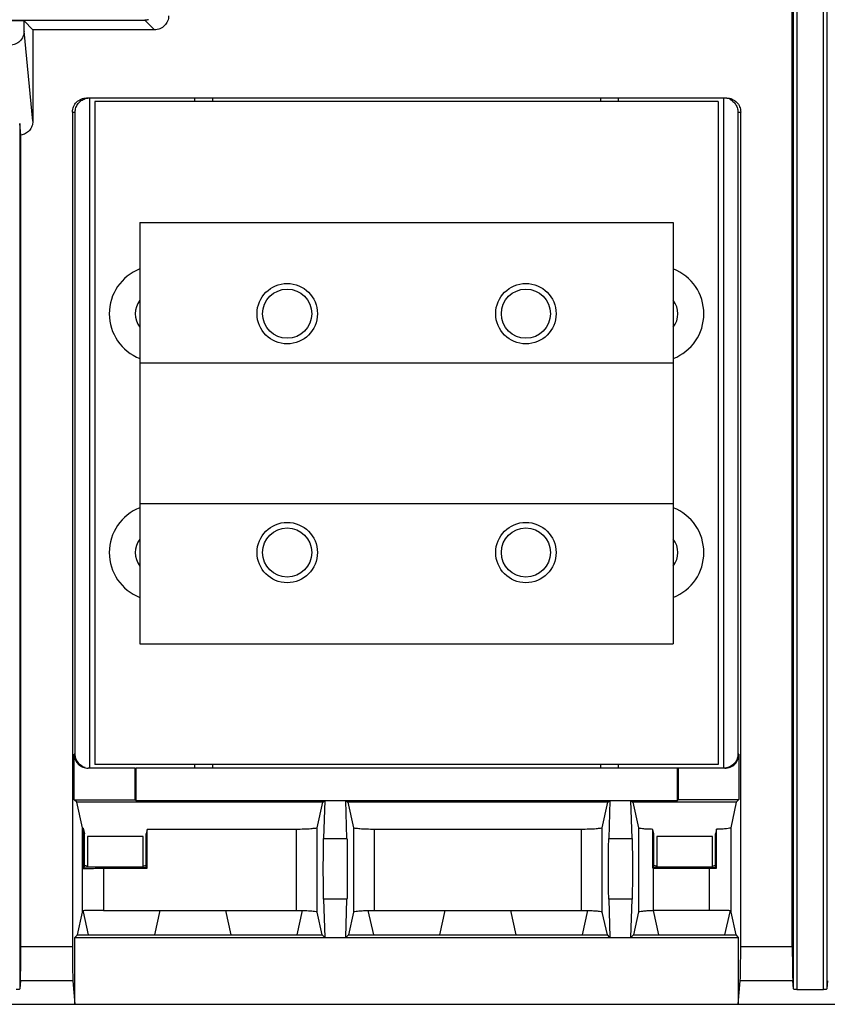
# Model space of a CAD drawing. Extents: x 0 to 17, y 0 to 11.
# Tile 7 of 51: x 3.2 to 3.9, y 7.4 to 8.3. Entities that reach past the tile are written whole.
import ezdxf

# ---------------------------------------------------------------- set-up
doc = ezdxf.new("R2010")
doc.units = 0
doc.header["$LTSCALE"] = 0.935
doc.layers.get('0').update_dxf_attribs({"linetype": 'CONTINUOUS'})

msp = doc.modelspace()

# ---------------------------------------------------------------- linework, layer by layer
at = {"color": 7, "linetype": 'CONTINUOUS'}
for p, q in [((3.90387, 7.37091), (3.90386, 9.284)), ((3.90714, 9.28466), (3.90715, 7.37025)), ((3.93187, 7.37023), (3.93186, 9.28465)), ((3.93514, 9.28398), (3.93515, 7.3709)), ((3.90278, 7.41054), (3.90277, 9.24437)), ((3.03217, 8.27568), (3.29766, 8.27568)), ((3.1846, 8.275), (3.14523, 8.275)), ((3.19289, 8.26667), (3.1846, 8.275)), ((3.1846, 8.26534), (3.1846, 8.275)), ((3.29766, 8.27568), (3.30667, 8.26667)), ((3.19289, 8.18125), (3.1846, 8.26534)), ((3.19289, 8.26667), (3.19289, 8.18125)), ((3.30667, 8.26667), (3.19289, 8.26667)), ((3.84142, 8.20295), (3.243, 8.20294)), ((3.24577, 8.20294), (3.24578, 7.57696)), ((3.34437, 8.19956), (3.34438, 8.20294)), ((3.36078, 8.20294), (3.36078, 8.19956)), ((3.72364, 8.20295), (3.72364, 8.19957)), ((3.74005, 8.20295), (3.74004, 8.19957)), ((3.83888, 7.57696), (3.83888, 8.20295)), ((3.83355, 8.19957), (3.25087, 8.19956)), ((3.25087, 8.19956), (3.25087, 7.58034)), ((3.83355, 8.19957), (3.83355, 7.58034)), ((3.22987, 8.18982), (3.22988, 7.41054)), ((3.22987, 8.18982), (3.23242, 8.18982)), ((3.23242, 7.59008), (3.23242, 8.18982)), ((3.852, 8.18982), (3.85455, 8.18982)), ((3.852, 8.18982), (3.852, 7.59009)), ((3.85455, 7.41054), (3.85455, 8.18982)), ((3.18164, 8.16827), (3.18055, 8.17927)), ((3.18055, 8.17927), (3.18056, 7.37091)), ((3.18165, 7.41054), (3.18164, 8.16827)), ((3.29286, 8.0868), (3.29286, 7.95557)), ((3.29286, 8.0868), (3.79155, 8.0868)), ((3.79155, 8.0868), (3.79155, 7.95557)), ((3.29284, 7.95557), (3.29284, 7.82434)), ((3.29284, 7.95557), (3.79153, 7.95557)), ((3.79153, 7.95557), (3.79153, 7.82434)), ((3.29284, 7.82434), (3.79153, 7.82434)), ((3.29286, 7.82434), (3.29286, 7.6931)), ((3.79155, 7.82434), (3.79155, 7.6931)), ((3.29286, 7.6931), (3.79155, 7.6931)), ((3.23242, 7.59008), (3.2315, 7.59008)), ((3.2315, 7.54761), (3.2315, 7.59008)), ((3.85292, 7.59009), (3.852, 7.59009)), ((3.85292, 7.59009), (3.85292, 7.54762)), ((3.83355, 7.58034), (3.25087, 7.58034)), ((3.34438, 7.57696), (3.34438, 7.58034)), ((3.36078, 7.58034), (3.36078, 7.57696)), ((3.72364, 7.58034), (3.72364, 7.57696)), ((3.74005, 7.58034), (3.74005, 7.57696)), ((3.28844, 7.57696), (3.24463, 7.57696)), ((3.28844, 7.54761), (3.28844, 7.57696)), ((3.8398, 7.57696), (3.28911, 7.57696)), ((3.28911, 7.57696), (3.28911, 7.54695)), ((3.79532, 7.54695), (3.79532, 7.57696)), ((3.79598, 7.57696), (3.79598, 7.54762)), ((3.23399, 7.54513), (3.2315, 7.54761)), ((3.2315, 7.54761), (3.28844, 7.54761)), ((3.46392, 7.54513), (3.23399, 7.54513)), ((3.23926, 7.52137), (3.23399, 7.54513)), ((3.28844, 7.54761), (3.28911, 7.54695)), ((3.28911, 7.54695), (3.79532, 7.54695)), ((3.45865, 7.52137), (3.46392, 7.54513)), ((3.46392, 7.54513), (3.46575, 7.54695)), ((3.46575, 7.54695), (3.46467, 7.51139)), ((3.48543, 7.54695), (3.48725, 7.54513)), ((3.48651, 7.51139), (3.48543, 7.54695)), ((3.73046, 7.54513), (3.48725, 7.54513)), ((3.48725, 7.54513), (3.49252, 7.52137)), ((3.72519, 7.52137), (3.73046, 7.54513)), ((3.73046, 7.54513), (3.73228, 7.54695)), ((3.73228, 7.54695), (3.73121, 7.51139)), ((3.75197, 7.54695), (3.75379, 7.54513)), ((3.75304, 7.51139), (3.75197, 7.54695)), ((3.85044, 7.54513), (3.75379, 7.54513)), ((3.75379, 7.54513), (3.75907, 7.52131)), ((3.79532, 7.54695), (3.79598, 7.54762)), ((3.79598, 7.54762), (3.85292, 7.54762)), ((3.85044, 7.54513), (3.84517, 7.52137)), ((3.85292, 7.54762), (3.85044, 7.54513)), ((3.23926, 7.44266), (3.23926, 7.52135)), ((3.23986, 7.52101), (3.24107, 7.51556)), ((3.23986, 7.521), (3.23986, 7.48326)), ((3.24107, 7.48447), (3.24107, 7.51554)), ((3.29592, 7.51318), (3.24389, 7.51318)), ((3.24389, 7.51317), (3.24389, 7.48564)), ((3.29592, 7.48564), (3.29592, 7.51318)), ((3.29968, 7.51985), (3.29873, 7.51556)), ((3.29873, 7.48447), (3.29873, 7.51556)), ((3.43897, 7.51985), (3.29968, 7.51985)), ((3.29968, 7.48352), (3.29968, 7.51985)), ((3.43897, 7.51985), (3.43897, 7.44418)), ((3.45866, 7.44266), (3.45865, 7.52137)), ((3.49252, 7.52137), (3.49252, 7.44266)), ((3.70551, 7.51985), (3.5122, 7.51985)), ((3.51221, 7.44418), (3.5122, 7.51985)), ((3.70551, 7.51985), (3.70551, 7.44418)), ((3.72519, 7.44266), (3.72519, 7.52137)), ((3.75907, 7.52131), (3.75907, 7.44273)), ((3.77329, 7.51556), (3.77234, 7.51987)), ((3.77234, 7.48352), (3.77234, 7.51987)), ((3.77329, 7.48447), (3.77329, 7.51556)), ((3.82814, 7.51319), (3.7761, 7.51319)), ((3.7761, 7.51319), (3.7761, 7.48564)), ((3.82814, 7.48564), (3.82814, 7.51319)), ((3.83192, 7.51993), (3.83095, 7.51556)), ((3.83095, 7.48447), (3.83095, 7.51556)), ((3.83192, 7.4835), (3.83192, 7.51993)), ((3.84517, 7.52137), (3.84517, 7.44266)), ((3.46467, 7.51139), (3.48651, 7.51139)), ((3.73121, 7.51139), (3.75304, 7.51139)), ((3.24372, 7.48564), (3.24107, 7.48619)), ((3.24372, 7.48499), (3.24372, 7.48564)), ((3.29609, 7.48499), (3.29592, 7.48564)), ((3.29873, 7.48619), (3.29609, 7.48564)), ((3.77593, 7.48564), (3.77329, 7.48619)), ((3.77593, 7.485), (3.77593, 7.48564)), ((3.82831, 7.485), (3.82814, 7.48564)), ((3.83095, 7.48619), (3.82831, 7.48564)), ((3.23986, 7.48326), (3.24107, 7.48447)), ((3.24107, 7.48447), (3.24372, 7.48499)), ((3.24372, 7.48499), (3.29609, 7.48499)), ((3.25894, 7.48352), (3.29968, 7.48352)), ((3.25894, 7.48352), (3.25894, 7.44418)), ((3.29609, 7.48499), (3.29873, 7.48447)), ((3.29873, 7.48447), (3.29968, 7.48352)), ((3.77234, 7.48352), (3.77329, 7.48447)), ((3.77316, 7.48352), (3.77234, 7.48352)), ((3.77316, 7.48352), (3.82549, 7.48352)), ((3.77316, 7.44418), (3.77316, 7.48352)), ((3.77329, 7.48447), (3.77593, 7.485)), ((3.77593, 7.485), (3.82831, 7.485)), ((3.82549, 7.44418), (3.82549, 7.48352)), ((3.82831, 7.485), (3.83095, 7.48447)), ((3.83095, 7.48447), (3.83192, 7.4835)), ((3.48651, 7.45457), (3.46467, 7.45457)), ((3.46467, 7.45457), (3.46575, 7.419)), ((3.48543, 7.419), (3.48651, 7.45457)), ((3.75304, 7.45457), (3.73121, 7.45457)), ((3.73121, 7.45457), (3.73228, 7.41901)), ((3.75197, 7.41901), (3.75304, 7.45457)), ((3.23456, 7.42148), (3.23926, 7.44266)), ((3.23928, 7.4427), (3.23926, 7.44266)), ((3.23986, 7.44392), (3.23986, 7.44301)), ((3.23986, 7.44301), (3.24463, 7.42148)), ((3.25894, 7.44418), (3.43897, 7.44418)), ((3.30674, 7.42148), (3.31178, 7.44418)), ((3.37287, 7.44418), (3.3779, 7.42148)), ((3.44001, 7.42148), (3.44503, 7.44417)), ((3.46335, 7.42148), (3.45866, 7.44266)), ((3.49252, 7.44266), (3.48783, 7.42148)), ((3.50615, 7.44411), (3.51117, 7.42148)), ((3.51221, 7.44418), (3.70551, 7.44418)), ((3.57328, 7.42148), (3.57831, 7.44418)), ((3.6394, 7.44418), (3.64444, 7.42148)), ((3.70654, 7.42148), (3.71156, 7.44417)), ((3.72989, 7.42148), (3.72519, 7.44266)), ((3.75907, 7.44273), (3.75436, 7.42148)), ((3.77267, 7.44417), (3.77316, 7.44417)), ((3.77267, 7.44417), (3.7777, 7.42148)), ((3.82549, 7.44417), (3.77316, 7.44417)), ((3.83981, 7.42148), (3.84459, 7.44301)), ((3.84459, 7.44301), (3.84459, 7.44392)), ((3.84517, 7.44266), (3.84987, 7.42148)), ((3.23217, 7.419), (3.23456, 7.42148)), ((3.23456, 7.42148), (3.46335, 7.42148)), ((3.46575, 7.419), (3.46335, 7.42148)), ((3.48783, 7.42148), (3.48543, 7.419)), ((3.48783, 7.42148), (3.72989, 7.42148)), ((3.73228, 7.41901), (3.72989, 7.42148)), ((3.75436, 7.42148), (3.75197, 7.41901)), ((3.75436, 7.42148), (3.84987, 7.42148)), ((3.84987, 7.42148), (3.85226, 7.41901)), ((3.23217, 7.419), (3.85226, 7.41901)), ((3.23217, 7.35667), (3.23217, 7.419)), ((3.85226, 7.41901), (3.85226, 7.35667)), ((3.18165, 7.41054), (3.22988, 7.41054)), ((3.85455, 7.41054), (3.90278, 7.41054)), ((3.18119, 7.37841), (3.18056, 7.37091)), ((3.23034, 7.37841), (3.18119, 7.37841)), ((3.23034, 7.37841), (3.23217, 7.35667)), ((3.85226, 7.35667), (3.85409, 7.37841)), ((3.90324, 7.3784), (3.85409, 7.3784)), ((3.90387, 7.3709), (3.90324, 7.3784)), ((3.93578, 7.3784), (3.93515, 7.3709)), ((3.90715, 7.37023), (3.93187, 7.37023)), ((1.47234, 7.35666), (3.85226, 7.35667)), ((3.85226, 7.35666), (6.36668, 7.35667))]:
    msp.add_line(p, q, dxfattribs=at)
for points in [[(3.23926, 7.52137), (3.23928, 7.52133), (3.2393, 7.52129), (3.23935, 7.52125), (3.2394, 7.52121), (3.23947, 7.52117), (3.23955, 7.52113), (3.23964, 7.52109), (3.23975, 7.52105), (3.23986, 7.52101)], [(3.23986, 7.44301), (3.23974, 7.44297), (3.23964, 7.44293), (3.23954, 7.4429), (3.23947, 7.44286), (3.2394, 7.44282), (3.23935, 7.44278), (3.2393, 7.44274), (3.23928, 7.4427)], [(3.84517, 7.44266), (3.84515, 7.4427), (3.84513, 7.44274), (3.84509, 7.44278), (3.84503, 7.44282), (3.84497, 7.44286), (3.84489, 7.4429), (3.8448, 7.44293), (3.8447, 7.44297), (3.84459, 7.44301)]]:
    msp.add_lwpolyline(points, dxfattribs=at)
for centre, radius in [((3.43066, 8.0015), 0.02822), ((3.65375, 8.0015), 0.02822), ((3.43066, 8.0015), 0.02297), ((3.65376, 8.0015), 0.02297), ((3.43066, 7.7784), 0.02822), ((3.43066, 7.7784), 0.02297), ((3.65375, 7.7784), 0.02822), ((3.65376, 7.77841), 0.02297)]:
    msp.add_circle(centre, radius, dxfattribs=at)
for centre, radius, start, end in [((3.30927, 8.0015), 0.04495, 111.41612, 248.58388), ((3.77515, 8.0015), 0.04495, 291.40466, 68.59534), ((3.30927, 8.0015), 0.02067, 142.59835, 217.40162), ((3.77515, 8.0015), 0.02067, 322.53949, 37.46047), ((3.30927, 7.7784), 0.04495, 111.41788, 248.58212), ((3.77515, 7.77841), 0.04495, 291.40291, 68.5971), ((3.30927, 7.7784), 0.02067, 142.60452, 217.39545), ((3.77515, 7.77841), 0.02067, 322.53332, 37.46664)]:
    msp.add_arc(centre, radius, start, end, dxfattribs=at)
at = {"color": 4, "linetype": 'CONTINUOUS'}
msp.add_open_spline([(0.2175, 10.8), (0.2175, 10.8), (0.2175, 10.8), (0.21751, 10.8), (0.21752, 10.8), (0.21753, 10.8), (0.21755, 10.8), (0.21757, 10.8), (0.21759, 10.8), (0.21764, 10.8), (0.21769, 10.8), (0.21775, 10.8), (0.21782, 10.8), (0.2179, 10.8), (0.218, 10.8), (0.21813, 10.8), (0.2183, 10.8), (0.21851, 10.8), (0.21876, 10.8), (0.21901, 10.8), (0.21927, 10.8), (0.2196, 10.8), (0.22002, 10.8), (0.22053, 10.8), (0.22103, 10.8), (0.22171, 10.8), (0.22255, 10.8), (0.22356, 10.8), (0.22457, 10.8), (0.22558, 10.8), (0.22659, 10.8), (0.22793, 10.8), (0.22962, 10.8), (0.23164, 10.8), (0.23366, 10.8), (0.23568, 10.8), (0.2377, 10.8), (0.23972, 10.8), (0.24241, 10.8), (0.24577, 10.8), (0.24981, 10.8), (0.25385, 10.8), (0.25789, 10.8), (0.26193, 10.8), (0.26732, 10.8), (0.27405, 10.8), (0.28213, 10.8), (0.29021, 10.8), (0.29828, 10.8), (0.30636, 10.8), (0.31444, 10.8), (0.32252, 10.8), (0.33329, 10.8), (0.34676, 10.8), (0.36291, 10.8), (0.37907, 10.8), (0.39523, 10.8), (0.41138, 10.8), (0.42754, 10.8), (0.44908, 10.8), (0.47601, 10.8), (0.50832, 10.8), (0.54064, 10.8), (0.57295, 10.8), (0.60527, 10.8), (0.63758, 10.8), (0.66989, 10.8), (0.70221, 10.8), (0.74529, 10.8), (0.79915, 10.8), (0.86378, 10.8), (0.9284, 10.8), (0.99303, 10.8), (1.05766, 10.8), (1.12229, 10.8), (1.18691, 10.8), (1.27308, 10.8), (1.3808, 10.8), (1.51005, 10.8), (1.63931, 10.8), (1.76856, 10.8), (1.89782, 10.8), (2.02707, 10.8), (2.15633, 10.8), (2.28558, 10.8), (2.41484, 10.8), (2.58718, 10.8), (2.8026, 10.8), (3.06111, 10.8), (3.31962, 10.8), (3.57813, 10.8), (3.83664, 10.8), (4.09516, 10.8), (4.35367, 10.8), (4.61218, 10.8), (4.95686, 10.8), (5.38771, 10.8), (5.90473, 10.8), (6.42175, 10.8), (6.93877, 10.8), (7.45579, 10.8), (7.97281, 10.8), (8.48983, 10.8), (9.00685, 10.8), (9.52387, 10.8), (10.04089, 10.8), (10.55791, 10.8), (11.07493, 10.8), (11.59196, 10.8), (12.02281, 10.8), (12.36749, 10.8), (12.626, 10.8), (12.88451, 10.8), (13.14302, 10.8), (13.40153, 10.8), (13.66004, 10.8), (13.91855, 10.8), (14.17706, 10.8), (14.39248, 10.8), (14.56482, 10.8), (14.69408, 10.8), (14.82334, 10.8), (14.95259, 10.8), (15.08185, 10.8), (15.2111, 10.8), (15.34036, 10.8), (15.46961, 10.8), (15.59887, 10.8), (15.70658, 10.8), (15.79275, 10.8), (15.85738, 10.8), (15.922, 10.8), (15.98663, 10.8), (16.05126, 10.8), (16.11589, 10.8), (16.18051, 10.8), (16.23437, 10.8), (16.27746, 10.8), (16.30977, 10.8), (16.34208, 10.8), (16.3744, 10.8), (16.40671, 10.8), (16.43902, 10.8), (16.47134, 10.8), (16.50365, 10.8), (16.53058, 10.8), (16.55212, 10.8), (16.56828, 10.8), (16.58444, 10.8), (16.60059, 10.8), (16.61675, 10.8), (16.63291, 10.8), (16.64637, 10.8), (16.65714, 10.8), (16.66522, 10.8), (16.6733, 10.8), (16.68138, 10.8), (16.68946, 10.8), (16.69754, 10.8), (16.70561, 10.8), (16.71235, 10.8), (16.71773, 10.8), (16.72177, 10.8), (16.72581, 10.8), (16.72985, 10.8), (16.73389, 10.8), (16.73725, 10.8), (16.73995, 10.8), (16.74197, 10.8), (16.74399, 10.8), (16.74601, 10.8), (16.74803, 10.8), (16.75005, 10.8), (16.75173, 10.8), (16.75307, 10.8), (16.75408, 10.8), (16.75509, 10.8), (16.7561, 10.8), (16.75711, 10.8), (16.75796, 10.8), (16.75863, 10.8), (16.75913, 10.8), (16.75964, 10.8), (16.76006, 10.8), (16.7604, 10.8), (16.76065, 10.8), (16.7609, 10.8), (16.76115, 10.8), (16.76136, 10.8), (16.76153, 10.8), (16.76166, 10.8), (16.76176, 10.8), (16.76185, 10.8), (16.76191, 10.8), (16.76197, 10.8), (16.76203, 10.8), (16.76207, 10.8), (16.76209, 10.8), (16.76212, 10.8), (16.76213, 10.8), (16.76214, 10.8), (16.76215, 10.8), (16.76216, 10.8), (16.76216, 10.8), (16.76216, 10.8), (16.76216, 10.79999), (16.76216, 10.79999), (16.76216, 10.79998), (16.76216, 10.79997), (16.76216, 10.79996), (16.76216, 10.79994), (16.76216, 10.79991), (16.76216, 10.79988), (16.76216, 10.79984), (16.76216, 10.7998), (16.76216, 10.79974), (16.76216, 10.79968), (16.76216, 10.79959), (16.76216, 10.79949), (16.76216, 10.79935), (16.76216, 10.79919), (16.76216, 10.79903), (16.76216, 10.79887), (16.76216, 10.79865), (16.76216, 10.79838), (16.76216, 10.79805), (16.76216, 10.79773), (16.76216, 10.7973), (16.76216, 10.79676), (16.76216, 10.79611), (16.76216, 10.79546), (16.76216, 10.79481), (16.76216, 10.79416), (16.76216, 10.7933), (16.76216, 10.79222), (16.76216, 10.79092), (16.76216, 10.78963), (16.76216, 10.78833), (16.76216, 10.78703), (16.76216, 10.78574), (16.76216, 10.78401), (16.76216, 10.78185), (16.76216, 10.77925), (16.76216, 10.77666), (16.76216, 10.77407), (16.76216, 10.77147), (16.76216, 10.76801), (16.76216, 10.76369), (16.76216, 10.75851), (16.76216, 10.75332), (16.76216, 10.74813), (16.76216, 10.74295), (16.76216, 10.73776), (16.76216, 10.73257), (16.76216, 10.72566), (16.76216, 10.71701), (16.76216, 10.70664), (16.76216, 10.69626), (16.76216, 10.68589), (16.76216, 10.67552), (16.76216, 10.66514), (16.76216, 10.65131), (16.76216, 10.63402), (16.76216, 10.61328), (16.76216, 10.59253), (16.76216, 10.57178), (16.76216, 10.55103), (16.76216, 10.53029), (16.76216, 10.50954), (16.76216, 10.48879), (16.76216, 10.46113), (16.76216, 10.42655), (16.76216, 10.38506), (16.76216, 10.34356), (16.76216, 10.30207), (16.76216, 10.26057), (16.76216, 10.21908), (16.76216, 10.17758), (16.76216, 10.12226), (16.76216, 10.0531), (16.76216, 9.97011), (16.76216, 9.88712), (16.76216, 9.80414), (16.76216, 9.72115), (16.76216, 9.63816), (16.76216, 9.55517), (16.76216, 9.47218), (16.76216, 9.38919), (16.76216, 9.27854), (16.76216, 9.14023), (16.76216, 8.97425), (16.76216, 8.80827), (16.76216, 8.64229), (16.76216, 8.47632), (16.76216, 8.31034), (16.76216, 8.14436), (16.76216, 7.97838), (16.76216, 7.75708), (16.76216, 7.48045), (16.76216, 7.1485), (16.76216, 6.81654), (16.76216, 6.48459), (16.76216, 6.15263), (16.76216, 5.82068), (16.76216, 5.48872), (16.76216, 5.15677), (16.76216, 4.82481), (16.76216, 4.49286), (16.76216, 4.1609), (16.76216, 3.82895), (16.76216, 3.49699), (16.76216, 3.22037), (16.76216, 2.99906), (16.76216, 2.83309), (16.76216, 2.66711), (16.76216, 2.50113), (16.76216, 2.33515), (16.76216, 2.16918), (16.76216, 2.0032), (16.76216, 1.83722), (16.76216, 1.69891), (16.76216, 1.58825), (16.76216, 1.50527), (16.76216, 1.42228), (16.76216, 1.33929), (16.76216, 1.2563), (16.76216, 1.17331), (16.76216, 1.09032), (16.76216, 1.00733), (16.76216, 0.92435), (16.76216, 0.85519), (16.76216, 0.79986), (16.76216, 0.75837), (16.76216, 0.71687), (16.76216, 0.67538), (16.76216, 0.63388), (16.76216, 0.59239), (16.76216, 0.5509), (16.76216, 0.51632), (16.76216, 0.48865), (16.76216, 0.46791), (16.76216, 0.44716), (16.76216, 0.42641), (16.76216, 0.40567), (16.76216, 0.38492), (16.76216, 0.36417), (16.76216, 0.34342), (16.76216, 0.32613), (16.76216, 0.3123), (16.76216, 0.30193), (16.76216, 0.29156), (16.76216, 0.28118), (16.76216, 0.27081), (16.76216, 0.26044), (16.76216, 0.25179), (16.76216, 0.24488), (16.76216, 0.23969), (16.76216, 0.2345), (16.76216, 0.22931), (16.76216, 0.22413), (16.76216, 0.21894), (16.76216, 0.21375), (16.76216, 0.20943), (16.76216, 0.20597), (16.76216, 0.20338), (16.76216, 0.20079), (16.76216, 0.19819), (16.76216, 0.1956), (16.76216, 0.19344), (16.76216, 0.19171), (16.76216, 0.19041), (16.76216, 0.18912), (16.76216, 0.18782), (16.76216, 0.18652), (16.76216, 0.18523), (16.76216, 0.18415), (16.76216, 0.18328), (16.76216, 0.18263), (16.76216, 0.18199), (16.76216, 0.18134), (16.76216, 0.18069), (16.76216, 0.18015), (16.76216, 0.17972), (16.76216, 0.17939), (16.76216, 0.17907), (16.76216, 0.1788), (16.76216, 0.17858), (16.76216, 0.17842), (16.76216, 0.17826), (16.76216, 0.1781), (16.76216, 0.17796), (16.76216, 0.17785), (16.76216, 0.17777), (16.76216, 0.1777), (16.76216, 0.17765), (16.76216, 0.17761), (16.76216, 0.17757), (16.76216, 0.17753), (16.76216, 0.17751), (16.76216, 0.17749), (16.76216, 0.17748), (16.76216, 0.17747), (16.76216, 0.17746), (16.76216, 0.17745), (16.76216, 0.17745), (16.76216, 0.17745), (16.76216, 0.17745), (16.76215, 0.17745), (16.76214, 0.17745), (16.76213, 0.17745), (16.76212, 0.17745), (16.76209, 0.17745), (16.76207, 0.17745), (16.76203, 0.17745), (16.76197, 0.17745), (16.76191, 0.17745), (16.76185, 0.17745), (16.76176, 0.17745), (16.76166, 0.17745), (16.76153, 0.17745), (16.76136, 0.17745), (16.76115, 0.17745), (16.7609, 0.17745), (16.76065, 0.17745), (16.7604, 0.17745), (16.76006, 0.17745), (16.75964, 0.17745), (16.75913, 0.17745), (16.75863, 0.17745), (16.75796, 0.17745), (16.75711, 0.17745), (16.7561, 0.17745), (16.75509, 0.17745), (16.75408, 0.17745), (16.75307, 0.17745), (16.75173, 0.17745), (16.75005, 0.17745), (16.74803, 0.17745), (16.74601, 0.17745), (16.74399, 0.17745), (16.74197, 0.17745), (16.73995, 0.17745), (16.73725, 0.17745), (16.73389, 0.17745), (16.72985, 0.17745), (16.72581, 0.17745), (16.72177, 0.17745), (16.71773, 0.17745), (16.71235, 0.17745), (16.70561, 0.17745), (16.69754, 0.17745), (16.68946, 0.17745), (16.68138, 0.17745), (16.6733, 0.17745), (16.66522, 0.17745), (16.65714, 0.17745), (16.64637, 0.17745), (16.63291, 0.17745), (16.61675, 0.17745), (16.60059, 0.17745), (16.58444, 0.17745), (16.56828, 0.17745), (16.55212, 0.17745), (16.53058, 0.17745), (16.50365, 0.17745), (16.47134, 0.17745), (16.43902, 0.17745), (16.40671, 0.17745), (16.3744, 0.17745), (16.34208, 0.17745), (16.30977, 0.17745), (16.27746, 0.17745), (16.23437, 0.17745), (16.18051, 0.17745), (16.11589, 0.17745), (16.05126, 0.17745), (15.98663, 0.17745), (15.922, 0.17745), (15.85738, 0.17745), (15.79275, 0.17745), (15.70658, 0.17745), (15.59887, 0.17745), (15.46961, 0.17745), (15.34036, 0.17745), (15.2111, 0.17745), (15.08185, 0.17745), (14.95259, 0.17745), (14.82334, 0.17745), (14.69408, 0.17745), (14.56482, 0.17745), (14.39248, 0.17745), (14.17706, 0.17745), (13.91855, 0.17745), (13.66004, 0.17745), (13.40153, 0.17745), (13.14302, 0.17745), (12.88451, 0.17745), (12.626, 0.17745), (12.36749, 0.17745), (12.02281, 0.17745), (11.59196, 0.17745), (11.07493, 0.17745), (10.55791, 0.17745), (10.04089, 0.17745), (9.52387, 0.17745), (9.00685, 0.17745), (8.48983, 0.17745), (7.97281, 0.17745), (7.45579, 0.17745), (6.93877, 0.17745), (6.42175, 0.17745), (5.90473, 0.17745), (5.38771, 0.17745), (4.95686, 0.17745), (4.61218, 0.17745), (4.35367, 0.17745), (4.09516, 0.17745), (3.83664, 0.17745), (3.57813, 0.17745), (3.31962, 0.17745), (3.06111, 0.17745), (2.8026, 0.17745), (2.58718, 0.17745), (2.41484, 0.17745), (2.28558, 0.17745), (2.15633, 0.17745), (2.02707, 0.17745), (1.89782, 0.17745), (1.76856, 0.17745), (1.63931, 0.17745), (1.51005, 0.17745), (1.3808, 0.17745), (1.27308, 0.17745), (1.18691, 0.17745), (1.12229, 0.17745), (1.05766, 0.17745), (0.99303, 0.17745), (0.9284, 0.17745), (0.86378, 0.17745), (0.79915, 0.17745), (0.74529, 0.17745), (0.70221, 0.17745), (0.66989, 0.17745), (0.63758, 0.17745), (0.60527, 0.17745), (0.57295, 0.17745), (0.54064, 0.17745), (0.50832, 0.17745), (0.47601, 0.17745), (0.44908, 0.17745), (0.42754, 0.17745), (0.41138, 0.17745), (0.39523, 0.17745), (0.37907, 0.17745), (0.36291, 0.17745), (0.34676, 0.17745), (0.33329, 0.17745), (0.32252, 0.17745), (0.31444, 0.17745), (0.30636, 0.17745), (0.29828, 0.17745), (0.29021, 0.17745), (0.28213, 0.17745), (0.27405, 0.17745), (0.26732, 0.17745), (0.26193, 0.17745), (0.25789, 0.17745), (0.25385, 0.17745), (0.24981, 0.17745), (0.24577, 0.17745), (0.24241, 0.17745), (0.23972, 0.17745), (0.2377, 0.17745), (0.23568, 0.17745), (0.23366, 0.17745), (0.23164, 0.17745), (0.22962, 0.17745), (0.22793, 0.17745), (0.22659, 0.17745), (0.22558, 0.17745), (0.22457, 0.17745), (0.22356, 0.17745), (0.22255, 0.17745), (0.22171, 0.17745), (0.22103, 0.17745), (0.22053, 0.17745), (0.22002, 0.17745), (0.2196, 0.17745), (0.21927, 0.17745), (0.21901, 0.17745), (0.21876, 0.17745), (0.21851, 0.17745), (0.2183, 0.17745), (0.21813, 0.17745), (0.218, 0.17745), (0.2179, 0.17745), (0.21782, 0.17745), (0.21775, 0.17745), (0.21769, 0.17745), (0.21764, 0.17745), (0.21759, 0.17745), (0.21757, 0.17745), (0.21755, 0.17745), (0.21753, 0.17745), (0.21752, 0.17745), (0.21751, 0.17745), (0.2175, 0.17745), (0.2175, 0.17745), (0.2175, 0.17745), (0.2175, 0.17745), (0.2175, 0.17746), (0.2175, 0.17747), (0.2175, 0.17748), (0.2175, 0.17749), (0.2175, 0.17751), (0.2175, 0.17753), (0.2175, 0.17757), (0.2175, 0.17761), (0.2175, 0.17765), (0.2175, 0.1777), (0.2175, 0.17777), (0.2175, 0.17785), (0.2175, 0.17796), (0.2175, 0.1781), (0.2175, 0.17826), (0.2175, 0.17842), (0.2175, 0.17858), (0.2175, 0.1788), (0.2175, 0.17907), (0.2175, 0.17939), (0.2175, 0.17972), (0.2175, 0.18015), (0.2175, 0.18069), (0.2175, 0.18134), (0.2175, 0.18199), (0.2175, 0.18263), (0.2175, 0.18328), (0.2175, 0.18415), (0.2175, 0.18523), (0.2175, 0.18652), (0.2175, 0.18782), (0.2175, 0.18912), (0.2175, 0.19041), (0.2175, 0.19171), (0.2175, 0.19344), (0.2175, 0.1956), (0.2175, 0.19819), (0.2175, 0.20079), (0.2175, 0.20338), (0.2175, 0.20597), (0.2175, 0.20943), (0.2175, 0.21375), (0.2175, 0.21894), (0.2175, 0.22413), (0.2175, 0.22931), (0.2175, 0.2345), (0.2175, 0.23969), (0.2175, 0.24488), (0.2175, 0.25179), (0.2175, 0.26044), (0.2175, 0.27081), (0.2175, 0.28118), (0.2175, 0.29156), (0.2175, 0.30193), (0.2175, 0.3123), (0.2175, 0.32613), (0.2175, 0.34342), (0.2175, 0.36417), (0.2175, 0.38492), (0.2175, 0.40567), (0.2175, 0.42641), (0.2175, 0.44716), (0.2175, 0.46791), (0.2175, 0.48865), (0.2175, 0.51632), (0.2175, 0.5509), (0.2175, 0.59239), (0.2175, 0.63388), (0.2175, 0.67538), (0.2175, 0.71687), (0.2175, 0.75837), (0.2175, 0.79986), (0.2175, 0.85519), (0.2175, 0.92435), (0.2175, 1.00733), (0.2175, 1.09032), (0.2175, 1.17331), (0.2175, 1.2563), (0.2175, 1.33929), (0.2175, 1.42228), (0.2175, 1.50527), (0.2175, 1.58825), (0.2175, 1.69891), (0.2175, 1.83722), (0.2175, 2.0032), (0.2175, 2.16918), (0.2175, 2.33515), (0.2175, 2.50113), (0.2175, 2.66711), (0.2175, 2.83309), (0.2175, 2.99906), (0.2175, 3.22037), (0.2175, 3.49699), (0.2175, 3.82895), (0.2175, 4.1609), (0.2175, 4.49286), (0.2175, 4.82481), (0.2175, 5.15677), (0.2175, 5.48872), (0.2175, 5.82068), (0.2175, 6.15263), (0.2175, 6.48459), (0.2175, 6.81654), (0.2175, 7.1485), (0.2175, 7.48045), (0.2175, 7.75708), (0.2175, 7.97838), (0.2175, 8.14436), (0.2175, 8.31034), (0.2175, 8.47632), (0.2175, 8.64229), (0.2175, 8.80827), (0.2175, 8.97425), (0.2175, 9.14023), (0.2175, 9.27854), (0.2175, 9.38919), (0.2175, 9.47218), (0.2175, 9.55517), (0.2175, 9.63816), (0.2175, 9.72115), (0.2175, 9.80414), (0.2175, 9.88712), (0.2175, 9.97011), (0.2175, 10.0531), (0.2175, 10.12226), (0.2175, 10.17758), (0.2175, 10.21908), (0.2175, 10.26057), (0.2175, 10.30207), (0.2175, 10.34356), (0.2175, 10.38506), (0.2175, 10.42655), (0.2175, 10.46113), (0.2175, 10.48879), (0.2175, 10.50954), (0.2175, 10.53029), (0.2175, 10.55103), (0.2175, 10.57178), (0.2175, 10.59253), (0.2175, 10.61328), (0.2175, 10.63402), (0.2175, 10.65131), (0.2175, 10.66514), (0.2175, 10.67552), (0.2175, 10.68589), (0.2175, 10.69626), (0.2175, 10.70664), (0.2175, 10.71701), (0.2175, 10.72566), (0.2175, 10.73257), (0.2175, 10.73776), (0.2175, 10.74295), (0.2175, 10.74813), (0.2175, 10.75332), (0.2175, 10.75851), (0.2175, 10.76369), (0.2175, 10.76801), (0.2175, 10.77147), (0.2175, 10.77407), (0.2175, 10.77666), (0.2175, 10.77925), (0.2175, 10.78185), (0.2175, 10.78401), (0.2175, 10.78574), (0.2175, 10.78703), (0.2175, 10.78833), (0.2175, 10.78963), (0.2175, 10.79092), (0.2175, 10.79222), (0.2175, 10.7933), (0.2175, 10.79416), (0.2175, 10.79481), (0.2175, 10.79546), (0.2175, 10.79611), (0.2175, 10.79676), (0.2175, 10.7973), (0.2175, 10.79773), (0.2175, 10.79805), (0.2175, 10.79838), (0.2175, 10.79865), (0.2175, 10.79887), (0.2175, 10.79903), (0.2175, 10.79919), (0.2175, 10.79935), (0.2175, 10.79949), (0.2175, 10.79959), (0.2175, 10.79968), (0.2175, 10.79974), (0.2175, 10.7998), (0.2175, 10.79984), (0.2175, 10.79988), (0.2175, 10.79991), (0.2175, 10.79994), (0.2175, 10.79996), (0.2175, 10.79997), (0.2175, 10.79998), (0.2175, 10.79999), (0.2175, 10.79999), (0.2175, 10.8), (0.2175, 10.8), (0.2175, 10.8)], degree=3, knots=[0, 0, 0, 0, 0, 0, 0, 0, 0.000001, 0.000001, 0.000001, 0.000002, 0.000003, 0.000004, 0.000005, 0.000006, 0.000008, 0.00001, 0.000011, 0.000015, 0.000019, 0.000023, 0.000027, 0.000031, 0.000038, 0.000046, 0.000053, 0.000061, 0.000076, 0.000092, 0.000107, 0.000122, 0.000137, 0.000153, 0.000183, 0.000214, 0.000244, 0.000275, 0.000305, 0.000336, 0.000366, 0.000427, 0.000488, 0.000549, 0.00061, 0.000671, 0.000732, 0.000854, 0.000977, 0.001099, 0.001221, 0.001343, 0.001465, 0.001587, 0.001709, 0.001953, 0.002197, 0.002441, 0.002686, 0.00293, 0.003174, 0.003418, 0.003906, 0.004395, 0.004883, 0.005371, 0.005859, 0.006348, 0.006836, 0.007324, 0.007812, 0.008789, 0.009766, 0.010742, 0.011719, 0.012695, 0.013672, 0.014648, 0.015625, 0.017578, 0.019531, 0.021484, 0.023438, 0.025391, 0.027344, 0.029297, 0.03125, 0.033203, 0.035156, 0.039062, 0.042969, 0.046875, 0.050781, 0.054688, 0.058594, 0.0625, 0.066406, 0.070312, 0.078125, 0.085938, 0.09375, 0.101562, 0.109375, 0.117188, 0.125, 0.132812, 0.140625, 0.148438, 0.15625, 0.164062, 0.171875, 0.179688, 0.183594, 0.1875, 0.191406, 0.195312, 0.199219, 0.203125, 0.207031, 0.210938, 0.214844, 0.216797, 0.21875, 0.220703, 0.222656, 0.224609, 0.226562, 0.228516, 0.230469, 0.232422, 0.234375, 0.235352, 0.236328, 0.237305, 0.238281, 0.239258, 0.240234, 0.241211, 0.242188, 0.242676, 0.243164, 0.243652, 0.244141, 0.244629, 0.245117, 0.245605, 0.246094, 0.246582, 0.246826, 0.24707, 0.247314, 0.247559, 0.247803, 0.248047, 0.248291, 0.248413, 0.248535, 0.248657, 0.248779, 0.248901, 0.249023, 0.249146, 0.249268, 0.249329, 0.24939, 0.249451, 0.249512, 0.249573, 0.249634, 0.249664, 0.249695, 0.249725, 0.249756, 0.249786, 0.249817, 0.249847, 0.249863, 0.249878, 0.249893, 0.249908, 0.249924, 0.249939, 0.249947, 0.249954, 0.249962, 0.249969, 0.249973, 0.249977, 0.249981, 0.249985, 0.249989, 0.24999, 0.249992, 0.249994, 0.249995, 0.249996, 0.249997, 0.249998, 0.249999, 0.249999, 0.249999, 0.25, 0.25, 0.25, 0.25, 0.25, 0.25, 0.25, 0.25, 0.25, 0.250001, 0.250001, 0.250001, 0.250002, 0.250003, 0.250004, 0.250005, 0.250006, 0.250008, 0.25001, 0.250011, 0.250015, 0.250019, 0.250023, 0.250027, 0.250031, 0.250038, 0.250046, 0.250053, 0.250061, 0.250076, 0.250092, 0.250107, 0.250122, 0.250137, 0.250153, 0.250183, 0.250214, 0.250244, 0.250275, 0.250305, 0.250336, 0.250366, 0.250427, 0.250488, 0.250549, 0.25061, 0.250671, 0.250732, 0.250854, 0.250977, 0.251099, 0.251221, 0.251343, 0.251465, 0.251587, 0.251709, 0.251953, 0.252197, 0.252441, 0.252686, 0.25293, 0.253174, 0.253418, 0.253906, 0.254395, 0.254883, 0.255371, 0.255859, 0.256348, 0.256836, 0.257324, 0.257812, 0.258789, 0.259766, 0.260742, 0.261719, 0.262695, 0.263672, 0.264648, 0.265625, 0.267578, 0.269531, 0.271484, 0.273438, 0.275391, 0.277344, 0.279297, 0.28125, 0.283203, 0.285156, 0.289062, 0.292969, 0.296875, 0.300781, 0.304688, 0.308594, 0.3125, 0.316406, 0.320312, 0.328125, 0.335938, 0.34375, 0.351562, 0.359375, 0.367188, 0.375, 0.382812, 0.390625, 0.398438, 0.40625, 0.414062, 0.421875, 0.429688, 0.433594, 0.4375, 0.441406, 0.445312, 0.449219, 0.453125, 0.457031, 0.460938, 0.464844, 0.466797, 0.46875, 0.470703, 0.472656, 0.474609, 0.476562, 0.478516, 0.480469, 0.482422, 0.484375, 0.485352, 0.486328, 0.487305, 0.488281, 0.489258, 0.490234, 0.491211, 0.492188, 0.492676, 0.493164, 0.493652, 0.494141, 0.494629, 0.495117, 0.495605, 0.496094, 0.496582, 0.496826, 0.49707, 0.497314, 0.497559, 0.497803, 0.498047, 0.498291, 0.498413, 0.498535, 0.498657, 0.498779, 0.498901, 0.499023, 0.499146, 0.499268, 0.499329, 0.49939, 0.499451, 0.499512, 0.499573, 0.499634, 0.499664, 0.499695, 0.499725, 0.499756, 0.499786, 0.499817, 0.499847, 0.499863, 0.499878, 0.499893, 0.499908, 0.499924, 0.499939, 0.499947, 0.499954, 0.499962, 0.499969, 0.499973, 0.499977, 0.499981, 0.499985, 0.499989, 0.49999, 0.499992, 0.499994, 0.499995, 0.499996, 0.499997, 0.499998, 0.499999, 0.499999, 0.499999, 0.5, 0.5, 0.5, 0.5, 0.5, 0.5, 0.5, 0.5, 0.5, 0.500001, 0.500001, 0.500001, 0.500002, 0.500003, 0.500004, 0.500005, 0.500006, 0.500008, 0.50001, 0.500011, 0.500015, 0.500019, 0.500023, 0.500027, 0.500031, 0.500038, 0.500046, 0.500053, 0.500061, 0.500076, 0.500092, 0.500107, 0.500122, 0.500137, 0.500153, 0.500183, 0.500214, 0.500244, 0.500275, 0.500305, 0.500336, 0.500366, 0.500427, 0.500488, 0.500549, 0.50061, 0.500671, 0.500732, 0.500854, 0.500977, 0.501099, 0.501221, 0.501343, 0.501465, 0.501587, 0.501709, 0.501953, 0.502197, 0.502441, 0.502686, 0.50293, 0.503174, 0.503418, 0.503906, 0.504395, 0.504883, 0.505371, 0.505859, 0.506348, 0.506836, 0.507324, 0.507812, 0.508789, 0.509766, 0.510742, 0.511719, 0.512695, 0.513672, 0.514648, 0.515625, 0.517578, 0.519531, 0.521484, 0.523438, 0.525391, 0.527344, 0.529297, 0.53125, 0.533203, 0.535156, 0.539062, 0.542969, 0.546875, 0.550781, 0.554688, 0.558594, 0.5625, 0.566406, 0.570312, 0.578125, 0.585938, 0.59375, 0.601562, 0.609375, 0.617188, 0.625, 0.632812, 0.640625, 0.648438, 0.65625, 0.664062, 0.671875, 0.679688, 0.683594, 0.6875, 0.691406, 0.695312, 0.699219, 0.703125, 0.707031, 0.710938, 0.714844, 0.716797, 0.71875, 0.720703, 0.722656, 0.724609, 0.726562, 0.728516, 0.730469, 0.732422, 0.734375, 0.735352, 0.736328, 0.737305, 0.738281, 0.739258, 0.740234, 0.741211, 0.742188, 0.742676, 0.743164, 0.743652, 0.744141, 0.744629, 0.745117, 0.745605, 0.746094, 0.746582, 0.746826, 0.74707, 0.747314, 0.747559, 0.747803, 0.748047, 0.748291, 0.748413, 0.748535, 0.748657, 0.748779, 0.748901, 0.749023, 0.749146, 0.749268, 0.749329, 0.74939, 0.749451, 0.749512, 0.749573, 0.749634, 0.749664, 0.749695, 0.749725, 0.749756, 0.749786, 0.749817, 0.749847, 0.749863, 0.749878, 0.749893, 0.749908, 0.749924, 0.749939, 0.749947, 0.749954, 0.749962, 0.749969, 0.749973, 0.749977, 0.749981, 0.749985, 0.749989, 0.74999, 0.749992, 0.749994, 0.749995, 0.749996, 0.749997, 0.749998, 0.749999, 0.749999, 0.749999, 0.75, 0.75, 0.75, 0.75, 0.75, 0.75, 0.75, 0.75, 0.75, 0.750001, 0.750001, 0.750001, 0.750002, 0.750003, 0.750004, 0.750005, 0.750006, 0.750008, 0.75001, 0.750011, 0.750015, 0.750019, 0.750023, 0.750027, 0.750031, 0.750038, 0.750046, 0.750053, 0.750061, 0.750076, 0.750092, 0.750107, 0.750122, 0.750137, 0.750153, 0.750183, 0.750214, 0.750244, 0.750275, 0.750305, 0.750336, 0.750366, 0.750427, 0.750488, 0.750549, 0.75061, 0.750671, 0.750732, 0.750854, 0.750977, 0.751099, 0.751221, 0.751343, 0.751465, 0.751587, 0.751709, 0.751953, 0.752197, 0.752441, 0.752686, 0.75293, 0.753174, 0.753418, 0.753906, 0.754395, 0.754883, 0.755371, 0.755859, 0.756348, 0.756836, 0.757324, 0.757812, 0.758789, 0.759766, 0.760742, 0.761719, 0.762695, 0.763672, 0.764648, 0.765625, 0.767578, 0.769531, 0.771484, 0.773438, 0.775391, 0.777344, 0.779297, 0.78125, 0.783203, 0.785156, 0.789062, 0.792969, 0.796875, 0.800781, 0.804688, 0.808594, 0.8125, 0.816406, 0.820312, 0.828125, 0.835938, 0.84375, 0.851562, 0.859375, 0.867188, 0.875, 0.882812, 0.890625, 0.898438, 0.90625, 0.914062, 0.921875, 0.929688, 0.933594, 0.9375, 0.941406, 0.945312, 0.949219, 0.953125, 0.957031, 0.960938, 0.964844, 0.966797, 0.96875, 0.970703, 0.972656, 0.974609, 0.976562, 0.978516, 0.980469, 0.982422, 0.984375, 0.985352, 0.986328, 0.987305, 0.988281, 0.989258, 0.990234, 0.991211, 0.992188, 0.992676, 0.993164, 0.993652, 0.994141, 0.994629, 0.995117, 0.995605, 0.996094, 0.996582, 0.996826, 0.99707, 0.997314, 0.997559, 0.997803, 0.998047, 0.998291, 0.998413, 0.998535, 0.998657, 0.998779, 0.998901, 0.999023, 0.999146, 0.999268, 0.999329, 0.99939, 0.999451, 0.999512, 0.999573, 0.999634, 0.999664, 0.999695, 0.999725, 0.999756, 0.999786, 0.999817, 0.999847, 0.999863, 0.999878, 0.999893, 0.999908, 0.999924, 0.999939, 0.999947, 0.999954, 0.999962, 0.999969, 0.999973, 0.999977, 0.999981, 0.999985, 0.999989, 0.99999, 0.999992, 0.999994, 0.999995, 0.999996, 0.999997, 0.999998, 0.999999, 0.999999, 0.999999, 1, 1, 1, 1, 1, 1, 1, 1], dxfattribs=at)
at = {"color": 7, "linetype": 'CONTINUOUS'}
for points, knots in [([(3.31979, 8.27979), (3.31979, 8.27809), (3.31911, 8.27464), (3.31619, 8.27027), (3.31183, 8.26735), (3.30838, 8.26667), (3.30667, 8.26667)], [0, 0, 0, 0, 0.250037, 0.5, 0.749963, 1, 1, 1, 1]), ([(3.30107, 8.27613), (3.3007, 8.27603), (3.29995, 8.27587), (3.29881, 8.27572), (3.29804, 8.27568), (3.29766, 8.27568)], [0, 0, 0, 0, 0.333316, 0.666687, 1, 1, 1, 1]), ([(3.1846, 8.26534), (3.1846, 8.26364), (3.18391, 8.26018), (3.18099, 8.25582), (3.17663, 8.2529), (3.17318, 8.25222), (3.17147, 8.25222)], [0, 0, 0, 0, 0.25, 0.5, 0.75, 1, 1, 1, 1]), ([(3.22987, 8.18982), (3.22987, 8.19153), (3.23056, 8.19498), (3.23348, 8.19934), (3.23784, 8.20226), (3.24129, 8.20294), (3.243, 8.20294)], [0, 0, 0, 0, 0.250003, 0.499949, 0.749926, 1, 1, 1, 1]), ([(3.23242, 8.18982), (3.23245, 8.19123), (3.23296, 8.19406), (3.23498, 8.19777), (3.23801, 8.2007), (3.24128, 8.2023), (3.2435, 8.20278), (3.24434, 8.20288)], [0, 0, 0, 0, 0.219884, 0.440005, 0.65048, 0.867593, 1, 1, 1, 1]), ([(3.84142, 8.20295), (3.84313, 8.20295), (3.84658, 8.20226), (3.85094, 8.19934), (3.85386, 8.19498), (3.85455, 8.19153), (3.85455, 8.18982)], [0, 0, 0, 0, 0.250074, 0.500051, 0.749997, 1, 1, 1, 1]), ([(3.84407, 8.20178), (3.84491, 8.20141), (3.84687, 8.20027), (3.84949, 8.19769), (3.85147, 8.19402), (3.85197, 8.19123), (3.852, 8.18982)], [0, 0, 0, 0, 0.183457, 0.446157, 0.720636, 1, 1, 1, 1]), ([(3.19289, 8.18125), (3.19289, 8.1797), (3.19233, 8.17657), (3.1899, 8.17248), (3.1862, 8.16949), (3.18318, 8.16849), (3.18164, 8.16827)], [0, 0, 0, 0, 0.250013, 0.499991, 0.749963, 1, 1, 1, 1]), ([(3.2315, 7.59008), (3.2315, 7.58838), (3.23219, 7.58492), (3.23511, 7.58056), (3.23947, 7.57764), (3.24292, 7.57696), (3.24463, 7.57696)], [0, 0, 0, 0, 0.249963, 0.499948, 0.749963, 1, 1, 1, 1]), ([(3.24164, 7.57762), (3.24032, 7.57806), (3.23789, 7.57931), (3.23493, 7.58221), (3.23295, 7.58588), (3.23245, 7.58867), (3.23242, 7.59008)], [0, 0, 0, 0, 0.251716, 0.492004, 0.743285, 1, 1, 1, 1]), ([(3.852, 7.59009), (3.85198, 7.58867), (3.85147, 7.58584), (3.84944, 7.58212), (3.84641, 7.57921), (3.84305, 7.57755), (3.84074, 7.5771), (3.83979, 7.57701)], [0, 0, 0, 0, 0.217277, 0.433939, 0.641005, 0.854892, 1, 1, 1, 1]), ([(3.8398, 7.57696), (3.8415, 7.57696), (3.84496, 7.57765), (3.84932, 7.58057), (3.85224, 7.58493), (3.85292, 7.58838), (3.85292, 7.59009)], [0, 0, 0, 0, 0.250037, 0.500052, 0.750037, 1, 1, 1, 1]), ([(3.45865, 7.52137), (3.45853, 7.52081), (3.45576, 7.52081), (3.45232, 7.52008), (3.44596, 7.51996), (3.44145, 7.51985), (3.43897, 7.51985)], [0, 0, 0, 0, 0.085887, 0.3041, 0.624635, 1, 1, 1, 1]), ([(3.5122, 7.51985), (3.50972, 7.51985), (3.50522, 7.51996), (3.49886, 7.52008), (3.49541, 7.52081), (3.49265, 7.52081), (3.49252, 7.52137)], [0, 0, 0, 0, 0.375281, 0.695824, 0.914077, 1, 1, 1, 1]), ([(3.72519, 7.52137), (3.72507, 7.52082), (3.7223, 7.52081), (3.71886, 7.52008), (3.71249, 7.51996), (3.70799, 7.51985), (3.70551, 7.51985)], [0, 0, 0, 0, 0.085887, 0.3041, 0.624635, 1, 1, 1, 1]), ([(3.77234, 7.51987), (3.77057, 7.51992), (3.76746, 7.52006), (3.76317, 7.52029), (3.76087, 7.52078), (3.75915, 7.52094), (3.75907, 7.52131)], [0, 0, 0, 0, 0.394706, 0.709786, 0.916715, 1, 1, 1, 1]), ([(3.84517, 7.52137), (3.84509, 7.52101), (3.84337, 7.52084), (3.84107, 7.52036), (3.83679, 7.52013), (3.83368, 7.51998), (3.83192, 7.51993)], [0, 0, 0, 0, 0.083282, 0.290183, 0.605248, 1, 1, 1, 1]), ([(3.46467, 7.45457), (3.46465, 7.45513), (3.46462, 7.45633), (3.46458, 7.45826), (3.46454, 7.46041), (3.46451, 7.46276), (3.46447, 7.46529), (3.46445, 7.46799), (3.46442, 7.47082), (3.46441, 7.47376), (3.46439, 7.47679), (3.46439, 7.47987), (3.46438, 7.48298), (3.46439, 7.48609), (3.46439, 7.48917), (3.46441, 7.49219), (3.46442, 7.49513), (3.46445, 7.49797), (3.46447, 7.50066), (3.46451, 7.5032), (3.46454, 7.50555), (3.46458, 7.5077), (3.46462, 7.50962), (3.46465, 7.51083), (3.46467, 7.51139)], [0, 0, 0, 0, 0.0297, 0.063713, 0.101586, 0.143126, 0.187924, 0.235434, 0.285454, 0.33739, 0.390711, 0.445154, 0.5, 0.554846, 0.609289, 0.66261, 0.714546, 0.764566, 0.812076, 0.856874, 0.898414, 0.936287, 0.9703, 1, 1, 1, 1]), ([(3.48651, 7.51139), (3.48652, 7.51083), (3.48656, 7.50962), (3.4866, 7.5077), (3.48664, 7.50555), (3.48667, 7.5032), (3.4867, 7.50066), (3.48673, 7.49797), (3.48675, 7.49513), (3.48677, 7.49219), (3.48678, 7.48917), (3.48679, 7.48609), (3.48679, 7.48298), (3.48679, 7.47987), (3.48678, 7.47679), (3.48677, 7.47376), (3.48675, 7.47082), (3.48673, 7.46799), (3.4867, 7.46529), (3.48667, 7.46276), (3.48664, 7.46041), (3.4866, 7.45826), (3.48656, 7.45633), (3.48652, 7.45513), (3.48651, 7.45457)], [0, 0, 0, 0, 0.0297, 0.063713, 0.101586, 0.143126, 0.187924, 0.235434, 0.285454, 0.33739, 0.390711, 0.445154, 0.5, 0.554846, 0.609289, 0.66261, 0.714546, 0.764566, 0.812076, 0.856874, 0.898414, 0.936287, 0.9703, 1, 1, 1, 1]), ([(3.73121, 7.45457), (3.73119, 7.45513), (3.73116, 7.45634), (3.73112, 7.45826), (3.73108, 7.46041), (3.73104, 7.46276), (3.73101, 7.4653), (3.73098, 7.46799), (3.73096, 7.47082), (3.73094, 7.47376), (3.73093, 7.47679), (3.73092, 7.47987), (3.73092, 7.48298), (3.73092, 7.48609), (3.73093, 7.48917), (3.73094, 7.49219), (3.73096, 7.49514), (3.73098, 7.49797), (3.73101, 7.50066), (3.73104, 7.5032), (3.73108, 7.50555), (3.73112, 7.5077), (3.73116, 7.50962), (3.73119, 7.51083), (3.73121, 7.51139)], [0, 0, 0, 0, 0.0297, 0.063713, 0.101586, 0.143126, 0.187924, 0.235434, 0.285454, 0.33739, 0.390711, 0.445154, 0.5, 0.554846, 0.609289, 0.66261, 0.714546, 0.764566, 0.812076, 0.856874, 0.898414, 0.936287, 0.9703, 1, 1, 1, 1]), ([(3.75304, 7.51139), (3.75306, 7.51083), (3.75309, 7.50962), (3.75313, 7.5077), (3.75317, 7.50555), (3.75321, 7.5032), (3.75324, 7.50066), (3.75327, 7.49797), (3.75329, 7.49514), (3.75331, 7.49219), (3.75332, 7.48917), (3.75333, 7.48609), (3.75333, 7.48298), (3.75333, 7.47987), (3.75332, 7.47679), (3.75331, 7.47376), (3.75329, 7.47082), (3.75327, 7.46799), (3.75324, 7.4653), (3.75321, 7.46276), (3.75317, 7.46041), (3.75313, 7.45826), (3.75309, 7.45634), (3.75306, 7.45513), (3.75304, 7.45457)], [0, 0, 0, 0, 0.0297, 0.063713, 0.101586, 0.143126, 0.187924, 0.235434, 0.285454, 0.33739, 0.390711, 0.445154, 0.5, 0.554846, 0.609289, 0.66261, 0.714546, 0.764566, 0.812076, 0.856874, 0.898414, 0.936287, 0.9703, 1, 1, 1, 1]), ([(3.23986, 7.48326), (3.24073, 7.48332), (3.24306, 7.48338), (3.2473, 7.48346), (3.25279, 7.48351), (3.25681, 7.48352), (3.25894, 7.48352)], [0, 0, 0, 0, 0.136702, 0.36675, 0.665278, 1, 1, 1, 1]), ([(3.82549, 7.48352), (3.82621, 7.48352), (3.82766, 7.48352), (3.8298, 7.48351), (3.83122, 7.48351), (3.83192, 7.4835)], [0, 0, 0, 0, 0.338877, 0.673584, 1, 1, 1, 1]), ([(3.24685, 7.44411), (3.24539, 7.44409), (3.24305, 7.44404), (3.24072, 7.44398), (3.23986, 7.44392)], [0, 0, 0, 0, 0.627712, 1, 1, 1, 1]), ([(3.25894, 7.44418), (3.25681, 7.44418), (3.25278, 7.44417), (3.24875, 7.44414), (3.24685, 7.44411)], [0, 0, 0, 0, 0.528645, 1, 1, 1, 1]), ([(3.43897, 7.44418), (3.43966, 7.44418), (3.44101, 7.44418), (3.44303, 7.44418), (3.44437, 7.44417), (3.44503, 7.44417)], [0, 0, 0, 0, 0.33821, 0.672753, 1, 1, 1, 1]), ([(3.44503, 7.44411), (3.44684, 7.44406), (3.45003, 7.44392), (3.45444, 7.44369), (3.4568, 7.44319), (3.45857, 7.44303), (3.45866, 7.44266)], [0, 0, 0, 0, 0.393767, 0.709172, 0.916668, 1, 1, 1, 1]), ([(3.49252, 7.44266), (3.49261, 7.44303), (3.49438, 7.44319), (3.49674, 7.44369), (3.50115, 7.44392), (3.50434, 7.44406), (3.50615, 7.44411)], [0, 0, 0, 0, 0.083331, 0.290827, 0.606234, 1, 1, 1, 1]), ([(3.50615, 7.44417), (3.50681, 7.44417), (3.50815, 7.44418), (3.51016, 7.44418), (3.51152, 7.44418), (3.51221, 7.44418)], [0, 0, 0, 0, 0.327247, 0.66179, 1, 1, 1, 1]), ([(3.70551, 7.44418), (3.70619, 7.44418), (3.70755, 7.44418), (3.70957, 7.44418), (3.7109, 7.44417), (3.71156, 7.44417)], [0, 0, 0, 0, 0.33821, 0.672753, 1, 1, 1, 1]), ([(3.71156, 7.44411), (3.71337, 7.44407), (3.71657, 7.44392), (3.72097, 7.44369), (3.72333, 7.4432), (3.72511, 7.44304), (3.72519, 7.44266)], [0, 0, 0, 0, 0.393767, 0.709172, 0.916668, 1, 1, 1, 1]), ([(3.75907, 7.44273), (3.75916, 7.4431), (3.76092, 7.44326), (3.76328, 7.44376), (3.76768, 7.44398), (3.77087, 7.44413), (3.77267, 7.44417)], [0, 0, 0, 0, 0.083327, 0.29078, 0.606162, 1, 1, 1, 1]), ([(3.83761, 7.4441), (3.8357, 7.44413), (3.83166, 7.44416), (3.82762, 7.44417), (3.82549, 7.44417)], [0, 0, 0, 0, 0.471199, 1, 1, 1, 1]), ([(3.18119, 7.37841), (3.18131, 7.37977), (3.1814, 7.38358), (3.18155, 7.39062), (3.18163, 7.39997), (3.18165, 7.40687), (3.18165, 7.41054)], [0, 0, 0, 0, 0.127281, 0.355346, 0.657882, 1, 1, 1, 1]), ([(3.22988, 7.41054), (3.22988, 7.40687), (3.2299, 7.39997), (3.22998, 7.39062), (3.23013, 7.38358), (3.23022, 7.37977), (3.23034, 7.37841)], [0, 0, 0, 0, 0.342118, 0.644654, 0.872719, 1, 1, 1, 1]), ([(3.85409, 7.37841), (3.85421, 7.37977), (3.8543, 7.38358), (3.85445, 7.39062), (3.85453, 7.39997), (3.85455, 7.40688), (3.85455, 7.41054)], [0, 0, 0, 0, 0.127281, 0.355346, 0.657882, 1, 1, 1, 1]), ([(3.90278, 7.41054), (3.90278, 7.40688), (3.9028, 7.39997), (3.90288, 7.39063), (3.90303, 7.38358), (3.90312, 7.37977), (3.90324, 7.37842)], [0, 0, 0, 0, 0.342118, 0.644654, 0.872719, 1, 1, 1, 1]), ([(3.18056, 7.37091), (3.18051, 7.37032), (3.17874, 7.37038), (3.17782, 7.37024), (3.17728, 7.37024)], [0, 0, 0, 0, 0.522353, 1, 1, 1, 1]), ([(3.90715, 7.37023), (3.90661, 7.37023), (3.90569, 7.37037), (3.90392, 7.37031), (3.90387, 7.3709)], [0, 0, 0, 0, 0.477311, 1, 1, 1, 1]), ([(3.93515, 7.3709), (3.9351, 7.37031), (3.93333, 7.37037), (3.93241, 7.37023), (3.93187, 7.37023)], [0, 0, 0, 0, 0.522808, 1, 1, 1, 1])]:
    msp.add_open_spline(points, degree=3, knots=knots, dxfattribs=at)
for points in [[(3.842, 7.44402), (3.84053, 7.44405), (3.83907, 7.44408), (3.83761, 7.4441)], [(3.84459, 7.44391), (3.84373, 7.44397), (3.84286, 7.44399), (3.842, 7.44402)]]:
    msp.add_open_spline(points, degree=3, dxfattribs=at)

doc.saveas('drawing.dxf')
